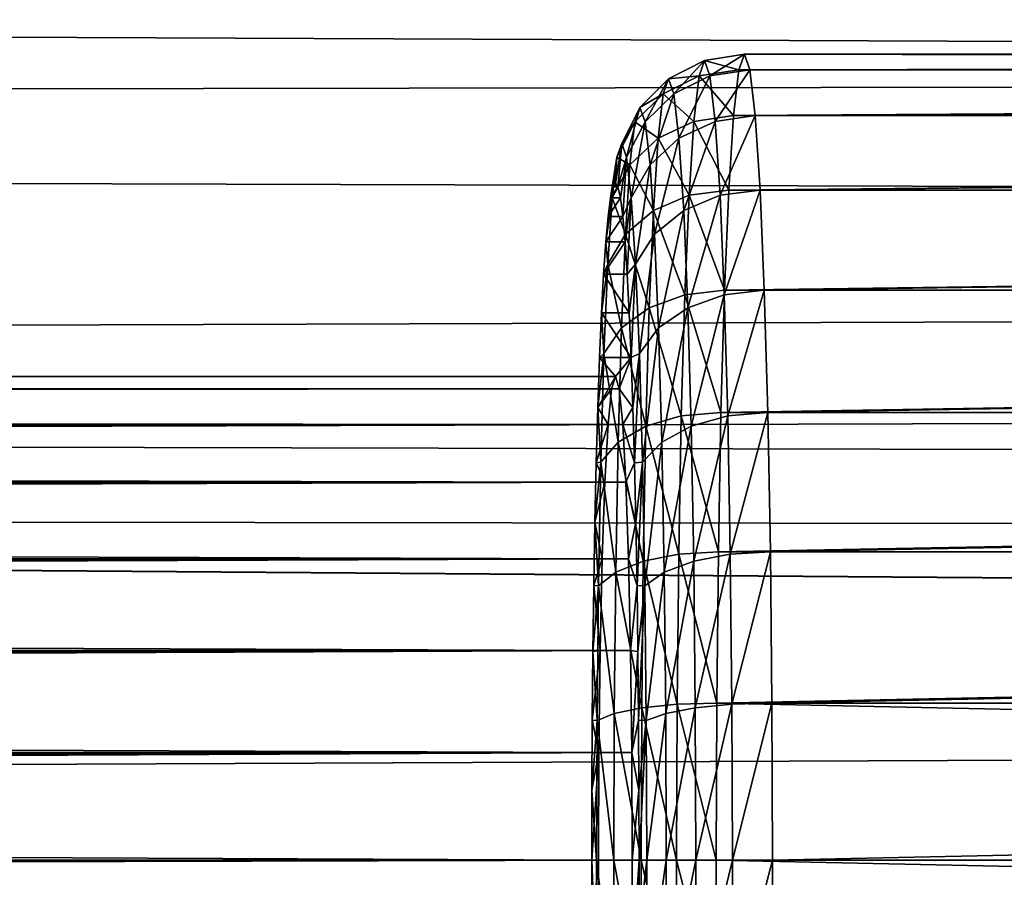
# Model space of a CAD drawing. Header units: metres. Extents: x -28 to 237, y -27 to 27.
# Tile 45 of 51: x 92.62 to 95.67, y -0.05 to 2.61. Entities that reach past the tile are written whole.
import ezdxf

# ---------------------------------------------------------------- set-up
doc = ezdxf.new("R2010")
doc.units = ezdxf.units.M
doc.layers.add('solid_10151043_XXX', color=7, linetype='CONTINUOUS')

msp = doc.modelspace()

# ---------------------------------------------------------------- linework, layer by layer
at = {"layer": 'solid_10151043_XXX'}
for points in [[(228.553436, 3.428793, 239.481339), (21.221296, 3.450589, 164.01236), (21.377474, 2.292068, 164.343201)], [(228.553436, 3.428793, 239.481339), (21.377474, 2.292068, 164.343201), (228.486191, 2.58545, 239.666122)], [(211.432358, 3.037124, 205.904785), (211.275162, 2.029353, 205.638519), (21.307911, 2.867566, 136.66391)], [(211.275162, 2.029353, 205.638519), (21.45179, 1.438999, 136.4655), (21.307911, 2.867566, 136.66391)], [(228.486191, 2.58545, 239.666122), (21.377474, 2.292068, 164.343201), (228.437851, 1.729724, 239.798904)], [(94.738304, 2.480422, 245.137695), (94.626762, 2.423533, 245.141586), (94.643265, 2.376966, 245.614105)], [(94.738304, 2.480422, 245.137695), (94.72142, 2.432762, 244.654083), (94.626762, 2.423533, 245.141586)], [(94.755196, 2.432762, 245.621307), (94.738304, 2.480422, 245.137695), (94.643265, 2.376966, 245.614105)], [(94.738304, 2.480422, 245.137695), (94.844818, 2.451963, 244.64595), (94.72142, 2.432762, 244.654083)], [(94.738304, 2.480422, 245.137695), (94.861839, 2.5, 245.133377), (94.844818, 2.451963, 244.64595)], [(94.755196, 2.432762, 245.621307), (94.861839, 2.5, 245.133377), (94.738304, 2.480422, 245.137695)], [(94.755196, 2.432762, 245.621307), (94.87886, 2.451963, 245.620804), (94.861839, 2.5, 245.133377)], [(117.830795, 2.451959, 243.843246), (94.844818, 2.451963, 244.64595), (94.861839, 2.5, 245.133377)], [(117.847816, 2.5, 244.330688), (94.861839, 2.5, 245.133377), (94.87886, 2.451963, 245.620804)], [(117.847816, 2.5, 244.330688), (117.830795, 2.451959, 243.843246), (94.861839, 2.5, 245.133377)], [(117.864838, 2.451959, 244.818146), (117.847816, 2.5, 244.330688), (94.87886, 2.451963, 245.620804)], [(94.72142, 2.432762, 244.654083), (94.844818, 2.451963, 244.64595), (94.828445, 2.309699, 244.177261)], [(94.771431, 2.291612, 246.086334), (94.87886, 2.451963, 245.620804), (94.755196, 2.432762, 245.621307)], [(94.771431, 2.291612, 246.086334), (94.895226, 2.309699, 246.089508), (94.87886, 2.451963, 245.620804)], [(117.830795, 2.451959, 243.843246), (94.828445, 2.309699, 244.177261), (94.844818, 2.451963, 244.64595)], [(117.830795, 2.451959, 243.843246), (117.814423, 2.309684, 243.374527), (94.828445, 2.309699, 244.177261)], [(117.864838, 2.451959, 244.818146), (94.87886, 2.451963, 245.620804), (94.895226, 2.309699, 246.089508)], [(117.881203, 2.309684, 245.28685), (117.864838, 2.451959, 244.818146), (94.895226, 2.309699, 246.089508)], [(94.626762, 2.423533, 245.141586), (94.538277, 2.334911, 245.144684), (94.554176, 2.290046, 245.599915)], [(94.626762, 2.423533, 245.141586), (94.610268, 2.376966, 244.669067), (94.538277, 2.334911, 245.144684)], [(94.643265, 2.376966, 245.614105), (94.626762, 2.423533, 245.141586), (94.554176, 2.290046, 245.599915)], [(94.72142, 2.432762, 244.654083), (94.610268, 2.376966, 244.669067), (94.626762, 2.423533, 245.141586)], [(94.72142, 2.432762, 244.654083), (94.705177, 2.291612, 244.189056), (94.610268, 2.376966, 244.669067)], [(94.755196, 2.432762, 245.621307), (94.643265, 2.376966, 245.614105), (94.659134, 2.239053, 246.068466)], [(94.771431, 2.291612, 246.086334), (94.755196, 2.432762, 245.621307), (94.659134, 2.239053, 246.068466)], [(94.72142, 2.432762, 244.654083), (94.828445, 2.309699, 244.177261), (94.705177, 2.291612, 244.189056)], [(94.610268, 2.376966, 244.669067), (94.522385, 2.290046, 244.689438), (94.538277, 2.334911, 245.144684)], [(94.610268, 2.376966, 244.669067), (94.594398, 2.239053, 244.214706), (94.522385, 2.290046, 244.689438)], [(94.643265, 2.376966, 245.614105), (94.554176, 2.290046, 245.599915), (94.569466, 2.157176, 246.037674)], [(94.659134, 2.239053, 246.068466), (94.643265, 2.376966, 245.614105), (94.569466, 2.157176, 246.037674)], [(94.705177, 2.291612, 244.189056), (94.594398, 2.239053, 244.214706), (94.610268, 2.376966, 244.669067)], [(94.538277, 2.334911, 245.144684), (94.481529, 2.223248, 245.146667), (94.496666, 2.180529, 245.580139)], [(94.538277, 2.334911, 245.144684), (94.522385, 2.290046, 244.689438), (94.481529, 2.223248, 245.146667)], [(94.554176, 2.290046, 245.599915), (94.538277, 2.334911, 245.144684), (94.496666, 2.180529, 245.580139)], [(228.437851, 1.729724, 239.798904), (21.377474, 2.292068, 164.343201), (21.469547, 1.143909, 164.536636)], [(94.522385, 2.290046, 244.689438), (94.466393, 2.180529, 244.713196), (94.481529, 2.223248, 245.146667)], [(94.522385, 2.290046, 244.689438), (94.507095, 2.157176, 244.251694), (94.466393, 2.180529, 244.713196)], [(94.554176, 2.290046, 245.599915), (94.496666, 2.180529, 245.580139), (94.511223, 2.054013, 245.996948)], [(94.594398, 2.239053, 244.214706), (94.507095, 2.157176, 244.251694), (94.522385, 2.290046, 244.689438)], [(94.569466, 2.157176, 246.037674), (94.554176, 2.290046, 245.599915), (94.511223, 2.054013, 245.996948)], [(94.705177, 2.291612, 244.189056), (94.690216, 2.062396, 243.760483), (94.594398, 2.239053, 244.214706)], [(94.771431, 2.291612, 246.086334), (94.659134, 2.239053, 246.068466), (94.673752, 2.015094, 246.487213)], [(94.7864, 2.062396, 246.514908), (94.771431, 2.291612, 246.086334), (94.673752, 2.015094, 246.487213)], [(94.705177, 2.291612, 244.189056), (94.813362, 2.078674, 243.7453), (94.690216, 2.062396, 243.760483)], [(94.705177, 2.291612, 244.189056), (94.828445, 2.309699, 244.177261), (94.813362, 2.078674, 243.7453)], [(94.7864, 2.062396, 246.514908), (94.895226, 2.309699, 246.089508), (94.771431, 2.291612, 246.086334)], [(94.7864, 2.062396, 246.514908), (94.910309, 2.078674, 246.521454), (94.895226, 2.309699, 246.089508)], [(117.814423, 2.309684, 243.374527), (94.813362, 2.078674, 243.7453), (94.828445, 2.309699, 244.177261)], [(117.814423, 2.309684, 243.374527), (117.799339, 2.078645, 242.942566), (94.813362, 2.078674, 243.7453)], [(117.881203, 2.309684, 245.28685), (94.895226, 2.309699, 246.089508), (94.910309, 2.078674, 246.521454)], [(117.896286, 2.078645, 245.718811), (117.881203, 2.309684, 245.28685), (94.910309, 2.078674, 246.521454)], [(94.594398, 2.239053, 244.214706), (94.579773, 2.015094, 243.795975), (94.507095, 2.157176, 244.251694)], [(94.659134, 2.239053, 246.068466), (94.569466, 2.157176, 246.037674), (94.583549, 1.941407, 246.441101)], [(94.690216, 2.062396, 243.760483), (94.579773, 2.015094, 243.795975), (94.594398, 2.239053, 244.214706)], [(94.673752, 2.015094, 246.487213), (94.659134, 2.239053, 246.068466), (94.583549, 1.941407, 246.441101)], [(94.481529, 2.223248, 245.146667), (94.462082, 2.099995, 245.147339), (94.469749, 2.088473, 245.366882)], [(94.481529, 2.223248, 245.146667), (94.466393, 2.180529, 244.713196), (94.462082, 2.099995, 245.147339)], [(94.496666, 2.180529, 245.580139), (94.481529, 2.223248, 245.146667), (94.469749, 2.088473, 245.366882)], [(94.466393, 2.180529, 244.713196), (94.446831, 2.054033, 244.710648), (94.454414, 2.088472, 244.927795)], [(94.466393, 2.180529, 244.713196), (94.451836, 2.054013, 244.296387), (94.446831, 2.054033, 244.710648)], [(94.507095, 2.157176, 244.251694), (94.451836, 2.054013, 244.296387), (94.466393, 2.180529, 244.713196)], [(94.466393, 2.180529, 244.713196), (94.454414, 2.088472, 244.927795), (94.462082, 2.099995, 245.147339)], [(94.496666, 2.180529, 245.580139), (94.469749, 2.088473, 245.366882), (94.477333, 2.054035, 245.584015)], [(94.496666, 2.180529, 245.580139), (94.477333, 2.054035, 245.584015), (94.484749, 1.997057, 245.796356)], [(94.511223, 2.054013, 245.996948), (94.496666, 2.180529, 245.580139), (94.484749, 1.997057, 245.796356)], [(94.507095, 2.157176, 244.251694), (94.493011, 1.941407, 243.848267), (94.451836, 2.054013, 244.296387)], [(94.579773, 2.015094, 243.795975), (94.493011, 1.941407, 243.848267), (94.507095, 2.157176, 244.251694)], [(94.569466, 2.157176, 246.037674), (94.511223, 2.054013, 245.996948), (94.524635, 1.848563, 246.381073)], [(94.583549, 1.941407, 246.441101), (94.569466, 2.157176, 246.037674), (94.524635, 1.848563, 246.381073)], [(94.469749, 2.088473, 245.366882), (94.454414, 2.088472, 244.927795), (94.446831, 2.054033, 244.710648)], [(94.477333, 2.054035, 245.584015), (94.469749, 2.088473, 245.366882), (94.446831, 2.054033, 244.710648)], [(94.469749, 2.088473, 245.366882), (94.462082, 2.099995, 245.147339), (94.454414, 2.088472, 244.927795)], [(94.690216, 2.062396, 243.760483), (94.813362, 2.078674, 243.7453), (94.80014, 1.767767, 243.366699)], [(94.799515, 1.753924, 246.890549), (94.910309, 2.078674, 246.521454), (94.7864, 2.062396, 246.514908)], [(94.799515, 1.753924, 246.890549), (94.923531, 1.767767, 246.90007), (94.910309, 2.078674, 246.521454)], [(117.799339, 2.078645, 242.942566), (94.80014, 1.767767, 243.366699), (94.813362, 2.078674, 243.7453)], [(117.799339, 2.078645, 242.942566), (117.786118, 1.767723, 242.563965), (94.80014, 1.767767, 243.366699)], [(117.896286, 2.078645, 245.718811), (94.910309, 2.078674, 246.521454), (94.923531, 1.767767, 246.90007)], [(117.909508, 1.767723, 246.097427), (117.896286, 2.078645, 245.718811), (94.923531, 1.767767, 246.90007)], [(94.451836, 2.054013, 244.296387), (94.432251, 1.918162, 244.293091), (94.439415, 1.997054, 244.498306)], [(94.451836, 2.054013, 244.296387), (94.438423, 1.848563, 243.912247), (94.432251, 1.918162, 244.293091)], [(94.493011, 1.941407, 243.848267), (94.438423, 1.848563, 243.912247), (94.451836, 2.054013, 244.296387)], [(94.477333, 2.054035, 245.584015), (94.446831, 2.054033, 244.710648), (94.439415, 1.997054, 244.498306)], [(94.484749, 1.997057, 245.796356), (94.477333, 2.054035, 245.584015), (94.439415, 1.997054, 244.498306)], [(94.451836, 2.054013, 244.296387), (94.439415, 1.997054, 244.498306), (94.446831, 2.054033, 244.710648)], [(94.511223, 2.054013, 245.996948), (94.484749, 1.997057, 245.796356), (94.491913, 1.918166, 246.001587)], [(94.511223, 2.054013, 245.996948), (94.491913, 1.918166, 246.001587), (94.498749, 1.818224, 246.197433)], [(94.524635, 1.848563, 246.381073), (94.511223, 2.054013, 245.996948), (94.498749, 1.818224, 246.197433)], [(94.690216, 2.062396, 243.760483), (94.677094, 1.753924, 243.384842), (94.579773, 2.015094, 243.795975)], [(94.7864, 2.062396, 246.514908), (94.673752, 2.015094, 246.487213), (94.686569, 1.713697, 246.854248)], [(94.690216, 2.062396, 243.760483), (94.80014, 1.767767, 243.366699), (94.677094, 1.753924, 243.384842)], [(94.799515, 1.753924, 246.890549), (94.7864, 2.062396, 246.514908), (94.686569, 1.713697, 246.854248)], [(211.275162, 2.029353, 205.638519), (211.182083, 1.016616, 205.479843), (21.45179, 1.438999, 136.4655)], [(94.579773, 2.015094, 243.795975), (94.566956, 1.713697, 243.42894), (94.493011, 1.941407, 243.848267)], [(94.677094, 1.753924, 243.384842), (94.566956, 1.713697, 243.42894), (94.579773, 2.015094, 243.795975)], [(94.673752, 2.015094, 246.487213), (94.583549, 1.941407, 246.441101), (94.595901, 1.651031, 246.794708)], [(94.686569, 1.713697, 246.854248), (94.673752, 2.015094, 246.487213), (94.595901, 1.651031, 246.794708)], [(94.484749, 1.997057, 245.796356), (94.439415, 1.997054, 244.498306), (94.432251, 1.918162, 244.293091)], [(94.491913, 1.918166, 246.001587), (94.484749, 1.997057, 245.796356), (94.432251, 1.918162, 244.293091)], [(94.493011, 1.941407, 243.848267), (94.480659, 1.651031, 243.494659), (94.438423, 1.848563, 243.912247)], [(94.566956, 1.713697, 243.42894), (94.480659, 1.651031, 243.494659), (94.493011, 1.941407, 243.848267)], [(94.583549, 1.941407, 246.441101), (94.524635, 1.848563, 246.381073), (94.536392, 1.572074, 246.717773)], [(94.595901, 1.651031, 246.794708), (94.583549, 1.941407, 246.441101), (94.536392, 1.572074, 246.717773)], [(94.491913, 1.918166, 246.001587), (94.432251, 1.918162, 244.293091), (94.425407, 1.818219, 244.097244)], [(94.498749, 1.818224, 246.197433), (94.491913, 1.918166, 246.001587), (94.425407, 1.818219, 244.097244)], [(94.438423, 1.848563, 243.912247), (94.425407, 1.818219, 244.097244), (94.432251, 1.918162, 244.293091)], [(94.438423, 1.848563, 243.912247), (94.418976, 1.698328, 243.912918), (94.425407, 1.818219, 244.097244)], [(94.438423, 1.848563, 243.912247), (94.426666, 1.572074, 243.575546), (94.418976, 1.698328, 243.912918)], [(94.480659, 1.651031, 243.494659), (94.426666, 1.572074, 243.575546), (94.438423, 1.848563, 243.912247)], [(94.524635, 1.848563, 246.381073), (94.498749, 1.818224, 246.197433), (94.505188, 1.698333, 246.38176)], [(94.524635, 1.848563, 246.381073), (94.505188, 1.698333, 246.38176), (94.511154, 1.559818, 246.552521)], [(94.536392, 1.572074, 246.717773), (94.524635, 1.848563, 246.381073), (94.511154, 1.559818, 246.552521)], [(94.505188, 1.698333, 246.38176), (94.425407, 1.818219, 244.097244), (94.418976, 1.698328, 243.912918)], [(94.505188, 1.698333, 246.38176), (94.498749, 1.818224, 246.197433), (94.425407, 1.818219, 244.097244)], [(94.677094, 1.753924, 243.384842), (94.666328, 1.378049, 243.076553), (94.566956, 1.713697, 243.42894)], [(94.677094, 1.753924, 243.384842), (94.789291, 1.388926, 243.055969), (94.666328, 1.378049, 243.076553)], [(94.677094, 1.753924, 243.384842), (94.80014, 1.767767, 243.366699), (94.789291, 1.388926, 243.055969)], [(94.799515, 1.753924, 246.890549), (94.686569, 1.713697, 246.854248), (94.69709, 1.346443, 247.155457)], [(94.81028, 1.378049, 247.198837), (94.799515, 1.753924, 246.890549), (94.69709, 1.346443, 247.155457)], [(117.786118, 1.767723, 242.563965), (94.789291, 1.388926, 243.055969), (94.80014, 1.767767, 243.366699)], [(117.786118, 1.767723, 242.563965), (117.775269, 1.388874, 242.25325), (94.789291, 1.388926, 243.055969)], [(94.81028, 1.378049, 247.198837), (94.923531, 1.767767, 246.90007), (94.799515, 1.753924, 246.890549)], [(94.81028, 1.378049, 247.198837), (94.93438, 1.388926, 247.210785), (94.923531, 1.767767, 246.90007)], [(117.909508, 1.767723, 246.097427), (94.923531, 1.767767, 246.90007), (94.93438, 1.388926, 247.210785)], [(117.920357, 1.388874, 246.408142), (117.909508, 1.767723, 246.097427), (94.93438, 1.388926, 247.210785)], [(228.437851, 1.729724, 239.798904), (21.469547, 1.143909, 164.536636), (228.408768, 0.866053, 239.87883)], [(94.566956, 1.713697, 243.42894), (94.556442, 1.346443, 243.127731), (94.480659, 1.651031, 243.494659)], [(94.666328, 1.378049, 243.076553), (94.556442, 1.346443, 243.127731), (94.566956, 1.713697, 243.42894)], [(94.686569, 1.713697, 246.854248), (94.595901, 1.651031, 246.794708), (94.606033, 1.297207, 247.0849)], [(94.69709, 1.346443, 247.155457), (94.686569, 1.713697, 246.854248), (94.606033, 1.297207, 247.0849)], [(94.511154, 1.559818, 246.552521), (94.418976, 1.698328, 243.912918), (94.41301, 1.559811, 243.742142)], [(94.426666, 1.572074, 243.575546), (94.41301, 1.559811, 243.742142), (94.418976, 1.698328, 243.912918)], [(94.511154, 1.559818, 246.552521), (94.505188, 1.698333, 246.38176), (94.418976, 1.698328, 243.912918)], [(94.480659, 1.651031, 243.494659), (94.470528, 1.297207, 243.204453), (94.426666, 1.572074, 243.575546)], [(94.556442, 1.346443, 243.127731), (94.470528, 1.297207, 243.204453), (94.480659, 1.651031, 243.494659)], [(94.595901, 1.651031, 246.794708), (94.536392, 1.572074, 246.717773), (94.546043, 1.23517, 246.994095)], [(94.606033, 1.297207, 247.0849), (94.595901, 1.651031, 246.794708), (94.546043, 1.23517, 246.994095)], [(94.426666, 1.572074, 243.575546), (94.407585, 1.404161, 243.586777), (94.41301, 1.559811, 243.742142)], [(94.426666, 1.572074, 243.575546), (94.417015, 1.23517, 243.299225), (94.407585, 1.404161, 243.586777)], [(94.41301, 1.559811, 243.742142), (94.407585, 1.404161, 243.586777), (94.462082, 1.499995, 245.147339)], [(94.511154, 1.559818, 246.552521), (94.41301, 1.559811, 243.742142), (94.462082, 1.499995, 245.147339)], [(94.470528, 1.297207, 243.204453), (94.417015, 1.23517, 243.299225), (94.426666, 1.572074, 243.575546)], [(94.511154, 1.559818, 246.552521), (94.462082, 1.499995, 245.147339), (94.473732, 1.462385, 245.480927)], [(94.516579, 1.404169, 246.707901), (94.511154, 1.559818, 246.552521), (94.473732, 1.462385, 245.480927)], [(94.536392, 1.572074, 246.717773), (94.511154, 1.559818, 246.552521), (94.516579, 1.404169, 246.707901)], [(94.536392, 1.572074, 246.717773), (94.516579, 1.404169, 246.707901), (94.521408, 1.233081, 246.846161)], [(94.546043, 1.23517, 246.994095), (94.536392, 1.572074, 246.717773), (94.521408, 1.233081, 246.846161)], [(21.146902, 1.499499, 247.668732), (94.462082, 1.499995, 245.147339), (94.450432, 1.462385, 244.813751)], [(21.146902, 1.499499, 247.668732), (21.14728, 1.494181, 247.839523), (94.462082, 1.499995, 245.147339)], [(21.147903, 1.485332, 247.498184), (21.146902, 1.499499, 247.668732), (94.450432, 1.462385, 244.813751)], [(21.14728, 1.494181, 247.839523), (21.14901, 1.469494, 248.008652), (94.462082, 1.499995, 245.147339)], [(21.14901, 1.469494, 248.008652), (94.473732, 1.462385, 245.480927), (94.462082, 1.499995, 245.147339)], [(94.407585, 1.404161, 243.586777), (94.450432, 1.462385, 244.813751), (94.462082, 1.499995, 245.147339)], [(21.150225, 1.451901, 247.330399), (21.147903, 1.485332, 247.498184), (94.450432, 1.462385, 244.813751)], [(21.14901, 1.469494, 248.008652), (21.152004, 1.425742, 248.173752), (94.473732, 1.462385, 245.480927)], [(21.150225, 1.451901, 247.330399), (94.450432, 1.462385, 244.813751), (94.439369, 1.351441, 244.496902)], [(21.153755, 1.399502, 247.167191), (21.150225, 1.451901, 247.330399), (94.439369, 1.351441, 244.496902)], [(21.152004, 1.425742, 248.173752), (21.156107, 1.363487, 248.33284), (94.473732, 1.462385, 245.480927)], [(21.156107, 1.363487, 248.33284), (94.484795, 1.351441, 245.797791), (94.473732, 1.462385, 245.480927)], [(210.963272, 0, 205.358643), (21.5, 0, 136.399643), (21.45179, 1.438999, 136.4655)], [(211.151215, 0, 205.427048), (210.963272, 0, 205.358643), (21.45179, 1.438999, 136.4655)], [(211.182083, 1.016616, 205.479843), (211.151215, 0, 205.427048), (21.45179, 1.438999, 136.4655)], [(94.407585, 1.404161, 243.586777), (94.439369, 1.351441, 244.496902), (94.450432, 1.462385, 244.813751)], [(94.516579, 1.404169, 246.707901), (94.473732, 1.462385, 245.480927), (94.484795, 1.351441, 245.797791)], [(94.407585, 1.404161, 243.586777), (94.402756, 1.233074, 243.448517), (94.439369, 1.351441, 244.496902)], [(94.417015, 1.23517, 243.299225), (94.402756, 1.233074, 243.448517), (94.407585, 1.404161, 243.586777)], [(94.521408, 1.233081, 246.846161), (94.516579, 1.404169, 246.707901), (94.484795, 1.351441, 245.797791)], [(21.158306, 1.32895, 247.011108), (21.153755, 1.399502, 247.167191), (94.439369, 1.351441, 244.496902)], [(94.666328, 1.378049, 243.076553), (94.658333, 0.949217, 242.847473), (94.556442, 1.346443, 243.127731)], [(94.666328, 1.378049, 243.076553), (94.781227, 0.956709, 242.825089), (94.658333, 0.949217, 242.847473)], [(94.666328, 1.378049, 243.076553), (94.789291, 1.388926, 243.055969), (94.781227, 0.956709, 242.825089)], [(94.81028, 1.378049, 247.198837), (94.69709, 1.346443, 247.155457), (94.70491, 0.927446, 247.379272)], [(94.818283, 0.949217, 247.427917), (94.81028, 1.378049, 247.198837), (94.70491, 0.927446, 247.379272)], [(117.775269, 1.388874, 242.25325), (94.781227, 0.956709, 242.825089), (94.789291, 1.388926, 243.055969)], [(117.775269, 1.388874, 242.25325), (117.767204, 0.956659, 242.022385), (94.781227, 0.956709, 242.825089)], [(94.818283, 0.949217, 247.427917), (94.93438, 1.388926, 247.210785), (94.81028, 1.378049, 247.198837)], [(94.818283, 0.949217, 247.427917), (94.942444, 0.956709, 247.441681), (94.93438, 1.388926, 247.210785)], [(117.920357, 1.388874, 246.408142), (94.93438, 1.388926, 247.210785), (94.942444, 0.956709, 247.441681)], [(117.928421, 0.956659, 246.639008), (117.920357, 1.388874, 246.408142), (94.942444, 0.956709, 247.441681)], [(21.156107, 1.363487, 248.33284), (21.161112, 1.283499, 248.48381), (94.484795, 1.351441, 245.797791)], [(21.158306, 1.32895, 247.011108), (94.439369, 1.351441, 244.496902), (94.429443, 1.172727, 244.212662)], [(21.161112, 1.283499, 248.48381), (21.166754, 1.186828, 248.624725), (94.484795, 1.351441, 245.797791)], [(21.166754, 1.186828, 248.624725), (94.49472, 1.172727, 246.082031), (94.484795, 1.351441, 245.797791)], [(94.402756, 1.233074, 243.448517), (94.429443, 1.172727, 244.212662), (94.439369, 1.351441, 244.496902)], [(94.556442, 1.346443, 243.127731), (94.548622, 0.927446, 242.9039), (94.470528, 1.297207, 243.204453)], [(94.521408, 1.233081, 246.846161), (94.484795, 1.351441, 245.797791), (94.49472, 1.172727, 246.082031)], [(94.658333, 0.949217, 242.847473), (94.548622, 0.927446, 242.9039), (94.556442, 1.346443, 243.127731)], [(94.69709, 1.346443, 247.155457), (94.606033, 1.297207, 247.0849), (94.613564, 0.893532, 247.300537)], [(94.70491, 0.927446, 247.379272), (94.69709, 1.346443, 247.155457), (94.613564, 0.893532, 247.300537)], [(21.163649, 1.240945, 246.863815), (21.158306, 1.32895, 247.011108), (94.429443, 1.172727, 244.212662)], [(94.470528, 1.297207, 243.204453), (94.462997, 0.893532, 242.988815), (94.417015, 1.23517, 243.299225)], [(94.548622, 0.927446, 242.9039), (94.462997, 0.893532, 242.988815), (94.470528, 1.297207, 243.204453)], [(94.606033, 1.297207, 247.0849), (94.546043, 1.23517, 246.994095), (94.553215, 0.8508, 247.199417)], [(94.613564, 0.893532, 247.300537), (94.606033, 1.297207, 247.0849), (94.553215, 0.8508, 247.199417)], [(21.163649, 1.240945, 246.863815), (94.429443, 1.172727, 244.212662), (21.46863, 1.161016, 246.745987)], [(94.417015, 1.23517, 243.299225), (94.398582, 1.048545, 243.328964), (94.402756, 1.233074, 243.448517)], [(94.417015, 1.23517, 243.299225), (94.409843, 0.8508, 243.093903), (94.398582, 1.048545, 243.328964)], [(94.402756, 1.233074, 243.448517), (94.398582, 1.048545, 243.328964), (94.429443, 1.172727, 244.212662)], [(94.462997, 0.893532, 242.988815), (94.409843, 0.8508, 243.093903), (94.417015, 1.23517, 243.299225)], [(94.525581, 1.048552, 246.965714), (94.521408, 1.233081, 246.846161), (94.49472, 1.172727, 246.082031)], [(94.546043, 1.23517, 246.994095), (94.521408, 1.233081, 246.846161), (94.525581, 1.048552, 246.965714)], [(94.546043, 1.23517, 246.994095), (94.525581, 1.048552, 246.965714), (94.52906, 0.852587, 247.065308)], [(94.553215, 0.8508, 247.199417), (94.546043, 1.23517, 246.994095), (94.52906, 0.852587, 247.065308)], [(21.166754, 1.186828, 248.624725), (21.172745, 1.074661, 248.753754), (94.49472, 1.172727, 246.082031)], [(21.172745, 1.074661, 248.753754), (21.17877, 0.948531, 248.869171), (94.49472, 1.172727, 246.082031)], [(21.17877, 0.948531, 248.869171), (94.503014, 0.935209, 246.319397), (94.49472, 1.172727, 246.082031)], [(94.429443, 1.172727, 244.212662), (94.42115, 0.935209, 243.975296), (21.46863, 1.161016, 246.745987)], [(94.42115, 0.935209, 243.975296), (21.480148, 0.923709, 246.513367), (21.46863, 1.161016, 246.745987)], [(94.398582, 1.048545, 243.328964), (94.42115, 0.935209, 243.975296), (94.429443, 1.172727, 244.212662)], [(94.525581, 1.048552, 246.965714), (94.49472, 1.172727, 246.082031), (94.503014, 0.935209, 246.319397)], [(228.408768, 0.866053, 239.87883), (21.469547, 1.143909, 164.536636), (21.5, 0, 164.600357)], [(94.398582, 1.048545, 243.328964), (94.395103, 0.852579, 243.22937), (94.42115, 0.935209, 243.975296)], [(94.409843, 0.8508, 243.093903), (94.395103, 0.852579, 243.22937), (94.398582, 1.048545, 243.328964)], [(94.52906, 0.852587, 247.065308), (94.525581, 1.048552, 246.965714), (94.503014, 0.935209, 246.319397)], [(21.17877, 0.948531, 248.869171), (21.184521, 0.809994, 248.969513), (94.503014, 0.935209, 246.319397)], [(94.658333, 0.949217, 242.847473), (94.653404, 0.483906, 242.706421), (94.548622, 0.927446, 242.9039)], [(94.658333, 0.949217, 242.847473), (94.776268, 0.487726, 242.682907), (94.653404, 0.483906, 242.706421)], [(94.658333, 0.949217, 242.847473), (94.781227, 0.956709, 242.825089), (94.776268, 0.487726, 242.682907)], [(94.818283, 0.949217, 247.427917), (94.70491, 0.927446, 247.379272), (94.709717, 0.472808, 247.517105)], [(94.823212, 0.483906, 247.56897), (94.818283, 0.949217, 247.427917), (94.709717, 0.472808, 247.517105)], [(117.767204, 0.956659, 242.022385), (94.776268, 0.487726, 242.682907), (94.781227, 0.956709, 242.825089)], [(117.767204, 0.956659, 242.022385), (117.762238, 0.487693, 241.880219), (94.776268, 0.487726, 242.682907)], [(94.823212, 0.483906, 247.56897), (94.942444, 0.956709, 247.441681), (94.818283, 0.949217, 247.427917)], [(94.823212, 0.483906, 247.56897), (94.947411, 0.487726, 247.583847), (94.942444, 0.956709, 247.441681)], [(117.928421, 0.956659, 246.639008), (94.942444, 0.956709, 247.441681), (94.947411, 0.487726, 247.583847)], [(117.933388, 0.487693, 246.781174), (117.928421, 0.956659, 246.639008), (94.947411, 0.487726, 247.583847)], [(21.184521, 0.809994, 248.969513), (21.189693, 0.660968, 249.053406), (94.503014, 0.935209, 246.319397)], [(21.189693, 0.660968, 249.053406), (94.509247, 0.6508, 246.497986), (94.503014, 0.935209, 246.319397)], [(94.42115, 0.935209, 243.975296), (94.414917, 0.6508, 243.796707), (21.480148, 0.923709, 246.513367)], [(94.414917, 0.6508, 243.796707), (21.490427, 0.641533, 246.338852), (21.480148, 0.923709, 246.513367)], [(94.395103, 0.852579, 243.22937), (94.414917, 0.6508, 243.796707), (94.42115, 0.935209, 243.975296)], [(94.548622, 0.927446, 242.9039), (94.543808, 0.472808, 242.766068), (94.462997, 0.893532, 242.988815)], [(94.52906, 0.852587, 247.065308), (94.503014, 0.935209, 246.319397), (94.509247, 0.6508, 246.497986)], [(94.653404, 0.483906, 242.706421), (94.543808, 0.472808, 242.766068), (94.548622, 0.927446, 242.9039)], [(94.70491, 0.927446, 247.379272), (94.613564, 0.893532, 247.300537), (94.618202, 0.455518, 247.433334)], [(94.709717, 0.472808, 247.517105), (94.70491, 0.927446, 247.379272), (94.618202, 0.455518, 247.433334)], [(94.462997, 0.893532, 242.988815), (94.458359, 0.455518, 242.856033), (94.409843, 0.8508, 243.093903)], [(94.543808, 0.472808, 242.766068), (94.458359, 0.455518, 242.856033), (94.462997, 0.893532, 242.988815)], [(94.613564, 0.893532, 247.300537), (94.553215, 0.8508, 247.199417), (94.557632, 0.433734, 247.325867)], [(94.618202, 0.455518, 247.433334), (94.613564, 0.893532, 247.300537), (94.557632, 0.433734, 247.325867)], [(228.408768, 0.866053, 239.87883), (21.5, 0, 164.600357), (228.399078, 0, 239.905457)], [(94.395103, 0.852579, 243.22937), (94.392357, 0.647031, 243.150726), (94.414917, 0.6508, 243.796707)], [(94.409843, 0.8508, 243.093903), (94.392357, 0.647031, 243.150726), (94.395103, 0.852579, 243.22937)], [(94.409843, 0.8508, 243.093903), (94.405434, 0.433734, 242.967468), (94.392357, 0.647031, 243.150726)], [(94.458359, 0.455518, 242.856033), (94.405434, 0.433734, 242.967468), (94.409843, 0.8508, 243.093903)], [(94.531807, 0.647043, 247.143951), (94.52906, 0.852587, 247.065308), (94.509247, 0.6508, 246.497986)], [(94.553215, 0.8508, 247.199417), (94.52906, 0.852587, 247.065308), (94.531807, 0.647043, 247.143951)], [(94.553215, 0.8508, 247.199417), (94.531807, 0.647043, 247.143951), (94.533783, 0.434372, 247.200668)], [(94.557632, 0.433734, 247.325867), (94.553215, 0.8508, 247.199417), (94.533783, 0.434372, 247.200668)], [(21.189693, 0.660968, 249.053406), (21.194025, 0.503312, 249.119812), (94.509247, 0.6508, 246.497986)], [(21.194025, 0.503312, 249.119812), (21.197287, 0.339164, 249.167847), (94.509247, 0.6508, 246.497986)], [(21.197287, 0.339164, 249.167847), (94.513115, 0.333764, 246.608841), (94.509247, 0.6508, 246.497986)], [(94.414917, 0.6508, 243.796707), (94.411041, 0.333764, 243.685837), (21.490427, 0.641533, 246.338852)], [(94.411041, 0.333764, 243.685837), (21.49749, 0.328504, 246.23085), (21.490427, 0.641533, 246.338852)], [(94.390381, 0.434358, 243.094009), (94.411041, 0.333764, 243.685837), (94.414917, 0.6508, 243.796707)], [(94.392357, 0.647031, 243.150726), (94.390381, 0.434358, 243.094009), (94.414917, 0.6508, 243.796707)], [(94.405434, 0.433734, 242.967468), (94.390381, 0.434358, 243.094009), (94.392357, 0.647031, 243.150726)], [(94.531807, 0.647043, 247.143951), (94.509247, 0.6508, 246.497986), (94.513115, 0.333764, 246.608841)], [(94.533783, 0.434372, 247.200668), (94.531807, 0.647043, 247.143951), (94.513115, 0.333764, 246.608841)], [(94.543808, 0.472808, 242.766068), (94.542183, 0, 242.719528), (94.458359, 0.455518, 242.856033)], [(94.543808, 0.472808, 242.766068), (94.651741, 0, 242.658783), (94.542183, 0, 242.719528)], [(94.653404, 0.483906, 242.706421), (94.651741, 0, 242.658783), (94.543808, 0.472808, 242.766068)], [(94.709717, 0.472808, 247.517105), (94.618202, 0.455518, 247.433334), (94.619766, 0, 247.478165)], [(94.709717, 0.472808, 247.517105), (94.619766, 0, 247.478165), (94.711342, 0, 247.563644)], [(94.653404, 0.483906, 242.706421), (94.77459, 0, 242.634903), (94.651741, 0, 242.658783)], [(94.653404, 0.483906, 242.706421), (94.776268, 0.487726, 242.682907), (94.77459, 0, 242.634903)], [(94.823212, 0.483906, 247.56897), (94.709717, 0.472808, 247.517105), (94.711342, 0, 247.563644)], [(94.823212, 0.483906, 247.56897), (94.711342, 0, 247.563644), (94.824875, 0, 247.616608)], [(117.760574, 0, 241.832214), (94.77459, 0, 242.634903), (94.776268, 0.487726, 242.682907)], [(117.762238, 0.487693, 241.880219), (117.760574, 0, 241.832214), (94.776268, 0.487726, 242.682907)], [(94.823212, 0.483906, 247.56897), (94.824875, 0, 247.616608), (94.947411, 0.487726, 247.583847)], [(94.824875, 0, 247.616608), (94.949089, 0, 247.631851), (94.947411, 0.487726, 247.583847)], [(117.933388, 0.487693, 246.781174), (94.947411, 0.487726, 247.583847), (94.949089, 0, 247.631851)], [(117.933388, 0.487693, 246.781174), (94.949089, 0, 247.631851), (117.935074, 0, 246.829178)], [(94.390381, 0.434358, 243.094009), (94.389183, 0.217627, 243.059921), (94.411041, 0.333764, 243.685837)], [(94.405434, 0.433734, 242.967468), (94.389183, 0.217627, 243.059921), (94.390381, 0.434358, 243.094009)], [(94.405434, 0.433734, 242.967468), (94.403938, 0, 242.924774), (94.389183, 0.217627, 243.059921)], [(94.405434, 0.433734, 242.967468), (94.456795, 0, 242.811188), (94.403938, 0, 242.924774)], [(94.458359, 0.455518, 242.856033), (94.456795, 0, 242.811188), (94.405434, 0.433734, 242.967468)], [(94.458359, 0.455518, 242.856033), (94.542183, 0, 242.719528), (94.456795, 0, 242.811188)], [(94.534973, 0.217638, 247.234756), (94.533783, 0.434372, 247.200668), (94.513115, 0.333764, 246.608841)], [(94.557632, 0.433734, 247.325867), (94.533783, 0.434372, 247.200668), (94.534973, 0.217638, 247.234756)], [(94.557632, 0.433734, 247.325867), (94.534973, 0.217638, 247.234756), (94.53537, 0, 247.246063)], [(94.557632, 0.433734, 247.325867), (94.53537, 0, 247.246063), (94.55912, 0, 247.368561)], [(94.618202, 0.455518, 247.433334), (94.557632, 0.433734, 247.325867), (94.55912, 0, 247.368561)], [(94.618202, 0.455518, 247.433334), (94.55912, 0, 247.368561), (94.619766, 0, 247.478165)], [(21.197287, 0.339164, 249.167847), (21.199314, 0.170604, 249.196915), (94.513115, 0.333764, 246.608841)], [(21.199314, 0.170604, 249.196915), (21.200001, 0, 249.206619), (94.513115, 0.333764, 246.608841)], [(94.513115, 0.333764, 246.608841), (21.200001, 0, 249.206619), (94.514427, 0, 246.646423)], [(94.411041, 0.333764, 243.685837), (94.409729, 0, 243.648254), (21.49749, 0.328504, 246.23085)], [(94.409729, 0, 243.648254), (21.5, 0, 246.194321), (21.49749, 0.328504, 246.23085)], [(94.388794, 0, 243.048615), (94.409729, 0, 243.648254), (94.411041, 0.333764, 243.685837)], [(94.389183, 0.217627, 243.059921), (94.388794, 0, 243.048615), (94.411041, 0.333764, 243.685837)], [(94.534973, 0.217638, 247.234756), (94.513115, 0.333764, 246.608841), (94.514427, 0, 246.646423)], [(94.403938, 0, 242.924774), (94.388794, 0, 243.048615), (94.389183, 0.217627, 243.059921)], [(94.534973, 0.217638, 247.234756), (94.514427, 0, 246.646423), (94.53537, 0, 247.246063)], [(210.990356, -0.981936, 205.407272), (21.451864, -1.437881, 136.465393), (21.5, 0, 136.399643)], [(228.399078, 0, 239.905457), (21.5, 0, 164.600357), (21.469584, -1.143242, 164.536713)], [(94.411041, -0.333764, 243.685837), (21.49749, -0.328467, 246.230835), (21.5, 0, 246.194321)], [(210.963272, 0, 205.358643), (210.990356, -0.981936, 205.407272), (21.5, 0, 136.399643)], [(94.409729, 0, 243.648254), (94.411041, -0.333764, 243.685837), (21.5, 0, 246.194321)], [(94.388794, 0, 243.048615), (94.389183, -0.217638, 243.059921), (94.409729, 0, 243.648254)], [(94.405434, -0.433734, 242.967468), (94.389183, -0.217638, 243.059921), (94.388794, 0, 243.048615)], [(94.403938, 0, 242.924774), (94.405434, -0.433734, 242.967468), (94.388794, 0, 243.048615)], [(94.389183, -0.217638, 243.059921), (94.411041, -0.333764, 243.685837), (94.409729, 0, 243.648254)], [(94.53537, 0, 247.246063), (94.514427, 0, 246.646423), (94.513115, -0.333764, 246.608841)], [(94.534973, -0.217627, 247.234756), (94.53537, 0, 247.246063), (94.513115, -0.333764, 246.608841)], [(94.55912, 0, 247.368561), (94.53537, 0, 247.246063), (94.534973, -0.217627, 247.234756)], [(94.557632, -0.433734, 247.325867), (94.55912, 0, 247.368561), (94.534973, -0.217627, 247.234756)], [(94.619766, 0, 247.478165), (94.55912, 0, 247.368561), (94.557632, -0.433734, 247.325867)], [(94.618202, -0.455518, 247.433334), (94.619766, 0, 247.478165), (94.557632, -0.433734, 247.325867)], [(94.711342, 0, 247.563644), (94.619766, 0, 247.478165), (94.618202, -0.455518, 247.433334)], [(94.709717, -0.472808, 247.517105), (94.711342, 0, 247.563644), (94.618202, -0.455518, 247.433334)], [(94.651741, 0, 242.658783), (94.77459, 0, 242.634903), (94.776268, -0.487726, 242.682907)], [(94.824875, 0, 247.616608), (94.711342, 0, 247.563644), (94.709717, -0.472808, 247.517105)], [(94.823212, -0.483906, 247.56897), (94.824875, 0, 247.616608), (94.709717, -0.472808, 247.517105)], [(117.762238, -0.487693, 241.880219), (94.77459, 0, 242.634903), (117.760574, 0, 241.832214)], [(117.762238, -0.487693, 241.880219), (94.776268, -0.487726, 242.682907), (94.77459, 0, 242.634903)], [(94.823212, -0.483906, 247.56897), (94.947411, -0.487726, 247.583847), (94.949089, 0, 247.631851)], [(94.823212, -0.483906, 247.56897), (94.949089, 0, 247.631851), (94.824875, 0, 247.616608)], [(94.947411, -0.487726, 247.583847), (117.935074, 0, 246.829178), (94.949089, 0, 247.631851)], [(117.933388, -0.487693, 246.781174), (117.935074, 0, 246.829178), (94.947411, -0.487726, 247.583847)], [(21.199314, -0.170608, 249.196915), (94.513115, -0.333764, 246.608841), (94.514427, 0, 246.646423)], [(21.200001, 0, 249.206619), (21.199314, -0.170608, 249.196915), (94.514427, 0, 246.646423)], [(228.399078, 0, 239.905457), (21.469584, -1.143242, 164.536713), (228.437851, -1.729724, 239.798904)], [(94.458359, -0.455518, 242.856033), (94.405434, -0.433734, 242.967468), (94.403938, 0, 242.924774)], [(94.456795, 0, 242.811188), (94.458359, -0.455518, 242.856033), (94.403938, 0, 242.924774)], [(94.543808, -0.472808, 242.766068), (94.458359, -0.455518, 242.856033), (94.456795, 0, 242.811188)], [(94.542183, 0, 242.719528), (94.543808, -0.472808, 242.766068), (94.456795, 0, 242.811188)], [(94.653404, -0.483906, 242.706421), (94.543808, -0.472808, 242.766068), (94.542183, 0, 242.719528)], [(94.651741, 0, 242.658783), (94.653404, -0.483906, 242.706421), (94.542183, 0, 242.719528)], [(94.651741, 0, 242.658783), (94.776268, -0.487726, 242.682907), (94.653404, -0.483906, 242.706421)]]:
    msp.add_3dface(points, dxfattribs=at)

doc.saveas('drawing.dxf')
